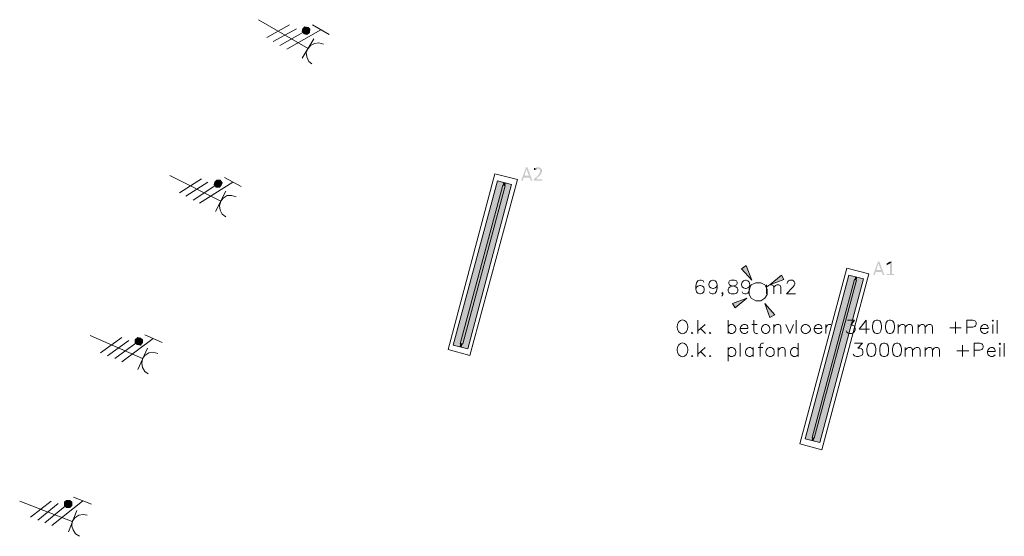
# Model space of a CAD drawing. Header units: millimetres. Extents: x -197899 to 120983, y -4228 to 45370.
# Tile 17 of 200: x -194575 to -188086, y 17977 to 21385. Entities that reach past the tile are written whole.
import ezdxf

# ---------------------------------------------------------------- set-up
doc = ezdxf.new("R2010")
doc.units = ezdxf.units.MM
for name, color, linetype in [('AL63----', 7, 'Continuous'), ('PDF_Geometry', 8, 'Continuous'), ('PDF_Solid Fills', 8, 'Continuous')]:
    doc.layers.add(name, color=color, linetype=linetype)

# ---------------------------------------------------------------- blocks, each defined once
blk = doc.blocks.new('A$C01523A58')
at = {"layer": 'PDF_Solid Fills'}
for color, points in [(1, [(-30535.1, -7827.5), (-30539.1, -7844.4), (-30513.9, -7840.1)]), (1, [(-30539.1, -7844.4), (-30526.5, -7861.3), (-30513.9, -7840.1)]), (1, [(-30522.5, -7814.7), (-30535.1, -7827.5), (-30513.9, -7840.1)]), (1, [(-30526.5, -7861.3), (-30509.8, -7865.5), (-30513.9, -7840.1)]), (1, [(-30501.3, -7819), (-30522.5, -7814.7), (-30513.9, -7840.1)]), (1, [(-30488.6, -7831.7), (-30501.3, -7819), (-30513.9, -7840.1)]), (1, [(-30492.6, -7852.9), (-30488.6, -7831.7), (-30513.9, -7840.1)]), (1, [(-30509.8, -7865.5), (-30492.6, -7852.9), (-30513.9, -7840.1)]), (7, [(-29061.7, -8741.8), (-29066.3, -8741.8), (-29066.3, -8746.1), (-29095.5, -8826.5), (-29095.5, -8830.7), (-29086.9, -8830.7), (-29078.9, -8809.6), (-29040.5, -8809.6), (-29074.3, -8796.9), (-29061.7, -8754.6), (-29061.7, -8754.6), (-29053.1, -8746.1), (-29053.1, -8741.8), (-29057.7, -8741.8)]), (7, [(-29053.1, -8746.1), (-29061.7, -8754.6), (-29045.1, -8796.9), (-29074.3, -8796.9), (-29040.5, -8809.6), (-29032.5, -8830.7), (-29019.3, -8830.7), (-29023.9, -8826.5)]), (7, [(-28985.4, -8741.8), (-28998.1, -8741.8), (-28998.1, -8746.1), (-29006.7, -8746.1), (-29006.7, -8750.3), (-29011.2, -8750.3), (-28985.4, -8750.3), (-28981.4, -8754.6), (-28977.4, -8754.6), (-28972.8, -8758.8), (-28972.8, -8767.2), (-28972.8, -8771.5), (-28972.8, -8775.7), (-28972.8, -8775.7), (-28977.4, -8780), (-28977.4, -8784.2), (-28981.4, -8784.2), (-28981.4, -8788.4), (-28981.4, -8792.6), (-28985.4, -8792.6), (-28985.4, -8796.9), (-28990, -8796.9), (-28990, -8801.1), (-29011.2, -8818), (-29011.2, -8822.3), (-29011.2, -8826.5), (-29011.2, -8830.7), (-28956.2, -8830.7), (-28956.2, -8826.5), (-28956.2, -8822.3), (-28998.1, -8822.3), (-28985.4, -8805.3), (-28981.4, -8805.3), (-28981.4, -8801.1), (-28977.4, -8801.1), (-28977.4, -8796.9), (-28972.8, -8796.9), (-28972.8, -8792.6), (-28968.8, -8792.6), (-28968.8, -8784.2), (-28964.2, -8784.2), (-28964.2, -8780), (-28964.2, -8775.7), (-28960.2, -8775.7), (-28960.2, -8771.5), (-28960.2, -8763), (-28960.2, -8758.8), (-28960.2, -8754.6), (-28960.2, -8754.6), (-28964.2, -8750.3), (-28964.2, -8750.3), (-28968.8, -8746.1), (-28972.8, -8746.1), (-28972.8, -8741.8), (-28981.4, -8741.8)]), (7, [(-29011.2, -8750.3), (-29011.2, -8754.6), (-29011.2, -8758.8), (-29002.6, -8758.8), (-29002.6, -8754.6), (-28994, -8754.6), (-28994, -8750.3), (-28985.4, -8750.3)]), (1, [(-31114.7, -8839.2), (-31119.3, -8856.1), (-31094, -8847.7)]), (1, [(-31119.3, -8856.1), (-31106.7, -8873.1), (-31094, -8847.7)]), (1, [(-31102.1, -8826.5), (-31114.7, -8839.2), (-31094, -8847.7)]), (1, [(-31106.7, -8873.1), (-31085.4, -8873.1), (-31094, -8847.7)]), (1, [(-31080.9, -8826.5), (-31102.1, -8826.5), (-31094, -8847.7)]), (1, [(-31068.2, -8843.5), (-31080.9, -8826.5), (-31094, -8847.7)]), (1, [(-31072.8, -8860.4), (-31068.2, -8843.5), (-31094, -8847.7)]), (1, [(-31085.4, -8873.1), (-31072.8, -8860.4), (-31094, -8847.7)]), (1, [(-29214.2, -8843.5), (-29252.6, -8830.7), (-29544.4, -9914.5)]), (1, [(-29214.2, -8843.5), (-29502, -9922.9), (-29544.4, -9914.5)]), (51, [(-29201.6, -8864.6), (-29218.2, -8860.4), (-29498, -9906)]), (51, [(-29201.6, -8864.6), (-29480.8, -9906), (-29498, -9906)]), (1, [(-29159.2, -8856.1), (-29197, -8843.5), (-29489.4, -9927.2)]), (1, [(-29159.2, -8856.1), (-29446.9, -9939.9), (-29489.4, -9927.2)]), (1, [(-29197, -8843.5), (-29214.2, -8843.5), (-29218.2, -8860.4)]), (1, [(-29197, -8843.5), (-29201.6, -8864.6), (-29218.2, -8860.4)]), (1, [(-27643.9, -9410.7), (-27614.1, -9389.5), (-27575.7, -9487)]), (7, [(-26742.1, -9364.1), (-26746.1, -9364.1), (-26746.1, -9368.4), (-26775.9, -9448.8), (-26775.9, -9453.1), (-26767.3, -9453.1), (-26758.7, -9431.9), (-26720.9, -9431.9), (-26754.7, -9419.2), (-26742.1, -9376.9), (-26742.1, -9376.9), (-26733.5, -9368.4), (-26733.5, -9364.1), (-26737.5, -9364.1)]), (7, [(-26733.5, -9368.4), (-26742.1, -9376.9), (-26724.9, -9419.2), (-26754.7, -9419.2), (-26720.9, -9431.9), (-26712.3, -9453.1), (-26699.7, -9453.1), (-26703.7, -9448.8)]), (7, [(-26653.2, -9364.1), (-26665.9, -9376.9), (-26665.9, -9444.6), (-26687.1, -9444.6), (-26687.1, -9448.8), (-26687.1, -9453.1), (-26636, -9453.1), (-26636, -9448.8), (-26636, -9444.6), (-26653.2, -9444.6)]), (7, [(-26661.3, -9364.1), (-26665.9, -9364.1), (-26687.1, -9376.9), (-26687.1, -9381.1), (-26687.1, -9385.3), (-26687.1, -9389.5), (-26682.5, -9385.3), (-26665.9, -9376.9), (-26653.2, -9364.1), (-26657.3, -9364.1)]), (1, [(-27381.3, -9453.1), (-27364.1, -9482.7), (-27457.6, -9516.5)]), (1, [(-26894.6, -9461.5), (-26936.5, -9453.1), (-27224.8, -10532.5)]), (1, [(-26894.6, -9461.5), (-27182.4, -10545.3), (-27224.8, -10532.5)]), (1, [(-26839.6, -9478.5), (-26881.4, -9465.7), (-27169.8, -10549.5)]), (1, [(-26881.4, -9465.7), (-26894.6, -9461.5), (-26898.6, -9482.7)]), (1, [(-26881.4, -9465.7), (-26886, -9487), (-26898.6, -9482.7)]), (51, [(-26886, -9487), (-26898.6, -9482.7), (-27177.8, -10524.1)]), (51, [(-26886, -9487), (-27165.2, -10528.3), (-27177.8, -10524.1)]), (1, [(-26839.6, -9478.5), (-27127.4, -10557.9), (-27169.8, -10549.5)]), (1, [(-27685.8, -9669), (-27703, -9639.3), (-27609.5, -9605.5)]), (1, [(-27423.8, -9715.5), (-27457.6, -9732.4), (-27491.4, -9639.3)]), (1, [(-31623.2, -9863.7), (-31639.8, -9880.6), (-31614.6, -9889.1)]), (1, [(-31606, -9867.9), (-31623.2, -9863.7), (-31614.6, -9889.1)]), (1, [(-31639.8, -9880.6), (-31639.8, -9897.6), (-31614.6, -9889.1)]), (1, [(-31639.8, -9897.6), (-31627.2, -9910.3), (-31614.6, -9889.1)]), (1, [(-31627.2, -9910.3), (-31606, -9914.5), (-31614.6, -9889.1)]), (1, [(-31593.4, -9880.6), (-31606, -9867.9), (-31614.6, -9889.1)]), (1, [(-31593.4, -9897.6), (-31593.4, -9880.6), (-31614.6, -9889.1)]), (1, [(-31606, -9914.5), (-31593.4, -9897.6), (-31614.6, -9889.1)]), (1, [(-29480.8, -9906), (-29498, -9906), (-29502, -9922.9)]), (1, [(-29480.8, -9906), (-29489.4, -9927.2), (-29502, -9922.9)]), (1, [(-27165.2, -10528.3), (-27177.8, -10524.1), (-27182.4, -10545.3)]), (1, [(-27165.2, -10528.3), (-27169.8, -10549.5), (-27182.4, -10545.3)]), (1, [(-32092.7, -10939), (-32105.4, -10951.6), (-32080.1, -10964.4)]), (1, [(-32105.4, -10951.6), (-32105.4, -10972.8), (-32080.1, -10964.4)]), (1, [(-32105.4, -10972.8), (-32092.7, -10985.5), (-32080.1, -10964.4)]), (1, [(-32071.5, -10939), (-32092.7, -10939), (-32080.1, -10964.4)]), (1, [(-32092.7, -10985.5), (-32071.5, -10985.5), (-32080.1, -10964.4)]), (1, [(-32058.9, -10951.6), (-32071.5, -10939), (-32080.1, -10964.4)]), (1, [(-32058.9, -10972.8), (-32058.9, -10951.6), (-32080.1, -10964.4)]), (1, [(-32071.5, -10985.5), (-32058.9, -10972.8), (-32080.1, -10964.4)])]:
    blk.add_hatch(color=color, dxfattribs=at).paths.add_polyline_path(points)
at = {"layer": 'PDF_Geometry', "color": 1, "lineweight": 18}
for points in [[(-30826.9, -7768.2), (-30501.3, -7958.7)], [(-30771.8, -7886.7), (-30623.9, -7802.1)], [(-30730, -7912.1), (-30577.5, -7827.5)], [(-30416.4, -7836), (-30640.6, -7962.9)], [(-30526.5, -7861.3), (-30509.8, -7865.5), (-30492.6, -7852.9), (-30488.6, -7831.7), (-30501.3, -7819), (-30522.5, -7814.7), (-30535.1, -7827.5), (-30539.1, -7844.4), (-30526.5, -7861.3)], [(-30361.4, -7865.5), (-30471.4, -7802.1)], [(-30687.6, -7937.5), (-30535.1, -7852.9)], [(-30462.8, -7895.2), (-30539.1, -8022.2)], [(-30399.8, -7929.1), (-30429, -7920.6), (-30458.8, -7924.8), (-30484.1, -7937.5), (-30501.3, -7958.7), (-30513.9, -7984.1), (-30509.8, -8013.7), (-30496.7, -8043.3), (-30475.4, -8060.3)], [(-31411.1, -8796.9), (-31076.8, -8966.2)], [(-31348, -8911.2), (-31204.1, -8818)], [(-30941.6, -8868.9), (-31051.6, -8809.6)], [(-31305.6, -8932.3), (-31161.7, -8839.2)], [(-31259.2, -8957.7), (-31114.7, -8864.6)], [(-30996.6, -8839.2), (-31216.7, -8978.9)], [(-31106.7, -8873.1), (-31085.4, -8873.1), (-31072.8, -8860.4), (-31068.2, -8843.5), (-31080.9, -8826.5), (-31102.1, -8826.5), (-31114.7, -8839.2), (-31119.3, -8856.1), (-31106.7, -8873.1)], [(-31043, -8898.5), (-31110.7, -9033.9)], [(-30975.4, -8936.6), (-31004.6, -8928.1), (-31034.4, -8928.1), (-31060.2, -8945.1), (-31076.8, -8966.2), (-31085.4, -8995.9), (-31080.9, -9025.5), (-31068.2, -9050.9), (-31043, -9067.8)], [(-27575.7, -9487), (-27614.1, -9389.5), (-27643.9, -9410.7), (-27575.7, -9487)], [(-27457.6, -9516.5), (-27364.1, -9482.7), (-27381.3, -9453.1), (-27457.6, -9516.5)], [(-27550.5, -9622.4), (-27516.6, -9622.4), (-27491.4, -9605.5), (-27474.2, -9580.1), (-27474.2, -9546.2), (-27491.4, -9516.5), (-27516.6, -9503.9), (-27550.5, -9503.9), (-27580.3, -9516.5), (-27592.9, -9546.2), (-27592.9, -9580.1), (-27580.3, -9605.5), (-27550.5, -9622.4)], [(-27609.5, -9605.5), (-27703, -9639.3), (-27685.8, -9669), (-27609.5, -9605.5)], [(-27491.4, -9639.3), (-27457.6, -9732.4), (-27423.8, -9715.5), (-27491.4, -9639.3)], [(-31936.2, -9851), (-31593.4, -10003.4)], [(-31868.6, -9965.3), (-31728.7, -9863.7)], [(-31627.2, -9910.3), (-31606, -9914.5), (-31593.4, -9897.6), (-31593.4, -9880.6), (-31606, -9867.9), (-31623.2, -9863.7), (-31639.8, -9880.6), (-31639.8, -9897.6), (-31627.2, -9910.3)], [(-31462.1, -9897.6), (-31576.2, -9846.8)], [(-31822.1, -9986.4), (-31682.2, -9884.9)], [(-31775.1, -10003.4), (-31635.8, -9901.8)], [(-31521.2, -9872.2), (-31728.7, -10024.5)], [(-31559.6, -9935.7), (-31623.2, -10075.3)], [(-31491.9, -9969.5), (-31521.2, -9961), (-31551, -9965.3), (-31576.2, -9982.2), (-31593.4, -10003.4), (-31597.4, -10033), (-31593.4, -10062.7), (-31576.2, -10088.1), (-31555, -10105)], [(-32401.7, -10943.2), (-32054.9, -11078.7)], [(-32330.1, -11049), (-32194.2, -10943.2)], [(-32283.1, -11070.2), (-32147.8, -10960.1)], [(-31987.3, -10943.2), (-32190.2, -11104.1)], [(-32092.7, -10985.5), (-32071.5, -10985.5), (-32058.9, -10972.8), (-32058.9, -10951.6), (-32071.5, -10939), (-32092.7, -10939), (-32105.4, -10951.6), (-32105.4, -10972.8), (-32092.7, -10985.5)], [(-31927.6, -10964.4), (-32046.3, -10917.8)], [(-32236.6, -11087.1), (-32101.3, -10977)], [(-32025.1, -11006.7), (-32080.1, -11146.4)], [(-31957.4, -11036.3), (-31982.7, -11032.1), (-32012.5, -11036.3), (-32037.7, -11053.3), (-32054.9, -11078.7), (-32058.9, -11108.2), (-32050.3, -11133.6), (-32033.7, -11159.1), (-32008.5, -11176)]]:
    blk.add_lwpolyline(points, dxfattribs=at)
at = {"layer": 'PDF_Geometry', "color": 7, "lineweight": 0}
blk.add_lwpolyline([(-29006.7, -8750.3), (-29011.2, -8750.3)], dxfattribs=at)
at = {"layer": 'PDF_Geometry', "color": 7, "lineweight": 13}
for points in [[(-29269.2, -8784.2), (-29578.2, -9944.1), (-29434.3, -9982.2), (-29121.3, -8822.3), (-29269.2, -8784.2)], [(-29159.2, -8856.1), (-29446.9, -9939.9), (-29544.4, -9914.5), (-29252.6, -8830.7), (-29159.2, -8856.1)], [(-26949.6, -9406.5), (-27258.7, -10566.4), (-27114.8, -10604.5), (-26805.2, -9444.6), (-26949.6, -9406.5)], [(-26839.6, -9478.5), (-27127.4, -10557.9), (-27224.8, -10532.5), (-26936.5, -9453.1), (-26839.6, -9478.5)]]:
    blk.add_lwpolyline(points, dxfattribs=at)
at = {"layer": 'PDF_Geometry', "color": 51, "lineweight": 18}
for points in [[(-29498, -9906), (-29218.2, -8860.4), (-29201.6, -8864.6)], [(-29480.8, -9906), (-29201.6, -8864.6)], [(-27177.8, -10524.1), (-26898.6, -9482.7), (-26886, -9487)], [(-27165.2, -10528.3), (-26886, -9487)], [(-29480.8, -9906), (-29498, -9906)], [(-27165.2, -10528.3), (-27177.8, -10524.1)]]:
    blk.add_lwpolyline(points, dxfattribs=at)
at = {"layer": 'PDF_Geometry', "color": 7, "lineweight": 18, "true_color": 0xeeeeee}
for points in [[(-27893.3, -9499.6), (-27897.9, -9491.1), (-27910.5, -9487), (-27918.5, -9487), (-27931.7, -9491.1), (-27939.7, -9503.9), (-27944.3, -9525), (-27944.3, -9546.2), (-27939.7, -9563.1), (-27931.7, -9571.6), (-27918.5, -9575.8), (-27914.5, -9575.8), (-27901.9, -9571.6), (-27893.3, -9563.1), (-27889.3, -9550.4), (-27889.3, -9546.2), (-27893.3, -9533.5), (-27901.9, -9525), (-27914.5, -9520.8), (-27918.5, -9520.8), (-27931.7, -9525), (-27939.7, -9533.5), (-27944.3, -9546.2)], [(-27804.4, -9516.5), (-27809, -9529.3), (-27817, -9537.7), (-27829.7, -9541.9), (-27834.2, -9541.9), (-27846.9, -9537.7), (-27855.5, -9529.3), (-27859.5, -9516.5), (-27859.5, -9512.3), (-27855.5, -9499.6), (-27846.9, -9491.1), (-27834.2, -9487), (-27829.7, -9487), (-27817, -9491.1), (-27809, -9499.6), (-27804.4, -9516.5), (-27804.4, -9537.7), (-27809, -9558.9), (-27817, -9571.6), (-27829.7, -9575.8), (-27838.3, -9575.8), (-27850.9, -9571.6), (-27855.5, -9563.1)], [(-27711.6, -9487), (-27724.2, -9491.1), (-27728.2, -9499.6), (-27728.2, -9508.1), (-27724.2, -9516.5), (-27715.6, -9520.8), (-27694.4, -9525), (-27681.7, -9529.3), (-27673.1, -9537.7), (-27669.1, -9546.2), (-27669.1, -9558.9), (-27673.1, -9567.3), (-27677.7, -9571.6), (-27690.3, -9575.8), (-27711.6, -9575.8), (-27724.2, -9571.6), (-27728.2, -9567.3), (-27732.8, -9558.9), (-27732.8, -9546.2), (-27728.2, -9537.7), (-27719.6, -9529.3), (-27703, -9525), (-27685.8, -9520.8), (-27677.7, -9516.5), (-27673.1, -9508.1), (-27673.1, -9499.6), (-27677.7, -9491.1), (-27690.3, -9487), (-27711.6, -9487)], [(-27588.9, -9516.5), (-27592.9, -9529.3), (-27601.5, -9537.7), (-27614.1, -9541.9), (-27618.1, -9541.9), (-27630.7, -9537.7), (-27639.3, -9529.3), (-27643.9, -9516.5), (-27643.9, -9512.3), (-27639.3, -9499.6), (-27630.7, -9491.1), (-27618.1, -9487), (-27614.1, -9487), (-27601.5, -9491.1), (-27592.9, -9499.6), (-27588.9, -9516.5), (-27588.9, -9537.7), (-27592.9, -9558.9), (-27601.5, -9571.6), (-27614.1, -9575.8), (-27622.7, -9575.8), (-27635.3, -9571.6), (-27639.3, -9563.1)], [(-27478.8, -9575.8), (-27478.8, -9516.5)], [(-27478.8, -9533.5), (-27465.6, -9520.8), (-27457.6, -9516.5), (-27444.4, -9516.5), (-27436.4, -9520.8), (-27431.8, -9533.5), (-27431.8, -9575.8)], [(-27431.8, -9533.5), (-27419.2, -9520.8), (-27410.6, -9516.5), (-27398, -9516.5), (-27389.4, -9520.8), (-27385.3, -9533.5), (-27385.3, -9575.8)], [(-27342.9, -9508.1), (-27342.9, -9503.9), (-27338.9, -9495.4), (-27334.9, -9491.1), (-27326.3, -9487), (-27309.1, -9487), (-27300.5, -9491.1), (-27296.5, -9495.4), (-27292.5, -9503.9), (-27292.5, -9512.3), (-27296.5, -9520.8), (-27305.1, -9533.5), (-27347.5, -9575.8), (-27287.9, -9575.8)], [(-27766.6, -9571.6), (-27770.6, -9575.8), (-27774.6, -9571.6), (-27770.6, -9567.3), (-27766.6, -9571.6), (-27766.6, -9580.1), (-27770.6, -9588.5), (-27774.6, -9592.7)], [(-27931.7, -9838.3), (-27931.7, -9749.4)], [(-27884.7, -9779), (-27931.7, -9821.4)], [(-27732.8, -9838.3), (-27732.8, -9749.4)], [(-27732.8, -9791.7), (-27724.2, -9783.2), (-27715.6, -9779), (-27703, -9779), (-27694.4, -9783.2), (-27685.8, -9791.7), (-27681.7, -9804.4), (-27681.7, -9812.9), (-27685.8, -9825.6), (-27694.4, -9834), (-27703, -9838.3), (-27715.6, -9838.3), (-27724.2, -9834), (-27732.8, -9825.6)], [(-27651.9, -9804.4), (-27601.5, -9804.4), (-27601.5, -9796), (-27605.5, -9787.5), (-27609.5, -9783.2), (-27618.1, -9779), (-27630.7, -9779), (-27639.3, -9783.2), (-27647.9, -9791.7), (-27651.9, -9804.4), (-27651.9, -9812.9), (-27647.9, -9825.6), (-27639.3, -9834), (-27630.7, -9838.3), (-27618.1, -9838.3), (-27609.5, -9834), (-27601.5, -9825.6)], [(-27575.7, -9779), (-27541.9, -9779)], [(-27563.1, -9749.4), (-27563.1, -9821.4), (-27559.1, -9834), (-27550.5, -9838.3), (-27537.8, -9838.3)], [(-27491.4, -9779), (-27499.4, -9783.2), (-27508, -9791.7), (-27512.6, -9804.4), (-27512.6, -9812.9), (-27508, -9825.6), (-27499.4, -9834), (-27491.4, -9838.3), (-27478.8, -9838.3), (-27470.2, -9834), (-27461.6, -9825.6), (-27457.6, -9812.9), (-27457.6, -9804.4), (-27461.6, -9791.7), (-27470.2, -9783.2), (-27478.8, -9779), (-27491.4, -9779)], [(-27431.8, -9838.3), (-27431.8, -9779)], [(-27431.8, -9796), (-27419.2, -9783.2), (-27410.6, -9779), (-27398, -9779), (-27389.4, -9783.2), (-27385.3, -9796), (-27385.3, -9838.3)], [(-27351.5, -9779), (-27326.3, -9838.3), (-27300.5, -9779)], [(-27283.9, -9838.3), (-27283.9, -9749.4)], [(-27228.8, -9779), (-27237.4, -9783.2), (-27245.5, -9791.7), (-27250.1, -9804.4), (-27250.1, -9812.9), (-27245.5, -9825.6), (-27237.4, -9834), (-27228.8, -9838.3), (-27216.2, -9838.3), (-27207.6, -9834), (-27195, -9825.6), (-27190.4, -9812.9), (-27190.4, -9804.4), (-27195, -9791.7), (-27207.6, -9783.2), (-27216.2, -9779), (-27228.8, -9779)], [(-27165.2, -9804.4), (-27114.8, -9804.4), (-27114.8, -9796), (-27118.8, -9787.5), (-27122.8, -9783.2), (-27131.4, -9779), (-27144, -9779), (-27152.6, -9783.2), (-27161.2, -9791.7), (-27165.2, -9804.4), (-27165.2, -9812.9), (-27161.2, -9825.6), (-27152.6, -9834), (-27144, -9838.3), (-27131.4, -9838.3), (-27122.8, -9834), (-27114.8, -9825.6)], [(-27089, -9838.3), (-27089, -9779)], [(-27089, -9804.4), (-27084.9, -9791.7), (-27076.3, -9783.2), (-27067.7, -9779), (-27055.1, -9779)], [(-26945.1, -9749.4), (-26898.6, -9749.4), (-26923.8, -9783.2), (-26911.2, -9783.2), (-26902.6, -9787.5), (-26898.6, -9791.7), (-26894.6, -9804.4), (-26894.6, -9812.9), (-26898.6, -9825.6), (-26907.2, -9834), (-26919.8, -9838.3), (-26932.4, -9838.3), (-26945.1, -9834), (-26949.6, -9829.8), (-26953.7, -9821.4)], [(-26822.4, -9749.4), (-26868.8, -9808.6), (-26801.2, -9808.6)], [(-26822.4, -9749.4), (-26822.4, -9838.3)], [(-26754.7, -9749.4), (-26767.3, -9753.7), (-26775.9, -9766.3), (-26779.9, -9787.5), (-26779.9, -9800.2), (-26775.9, -9821.4), (-26767.3, -9834), (-26754.7, -9838.3), (-26746.1, -9838.3), (-26733.5, -9834), (-26724.9, -9821.4), (-26720.9, -9800.2), (-26720.9, -9787.5), (-26724.9, -9766.3), (-26733.5, -9753.7), (-26746.1, -9749.4), (-26754.7, -9749.4)], [(-26669.9, -9749.4), (-26682.5, -9753.7), (-26691.1, -9766.3), (-26695.7, -9787.5), (-26695.7, -9800.2), (-26691.1, -9821.4), (-26682.5, -9834), (-26669.9, -9838.3), (-26661.3, -9838.3), (-26648.7, -9834), (-26640.1, -9821.4), (-26636, -9800.2), (-26636, -9787.5), (-26640.1, -9766.3), (-26648.7, -9753.7), (-26661.3, -9749.4), (-26669.9, -9749.4)], [(-26610.8, -9838.3), (-26610.8, -9779)], [(-26610.8, -9796), (-26598.2, -9783.2), (-26589.6, -9779), (-26577, -9779), (-26568.4, -9783.2), (-26564.4, -9796), (-26564.4, -9838.3)], [(-26564.4, -9796), (-26551.2, -9783.2), (-26543.2, -9779), (-26530.6, -9779), (-26522, -9783.2), (-26517.4, -9796), (-26517.4, -9838.3)], [(-26479.5, -9838.3), (-26479.5, -9779)], [(-26479.5, -9796), (-26466.9, -9783.2), (-26458.3, -9779), (-26445.7, -9779), (-26437.1, -9783.2), (-26433.1, -9796), (-26433.1, -9838.3)], [(-26433.1, -9796), (-26420.5, -9783.2), (-26411.9, -9779), (-26399.3, -9779), (-26390.7, -9783.2), (-26386.1, -9796), (-26386.1, -9838.3)], [(-26234.2, -9762.1), (-26234.2, -9838.3)], [(-26157.9, -9838.3), (-26157.9, -9749.4), (-26119.5, -9749.4), (-26106.9, -9753.7), (-26102.9, -9757.8), (-26098.3, -9766.3), (-26098.3, -9779), (-26102.9, -9787.5), (-26106.9, -9791.7), (-26119.5, -9796), (-26157.9, -9796)], [(-26069, -9804.4), (-26018, -9804.4), (-26018, -9796), (-26022, -9787.5), (-26026.6, -9783.2), (-26035.2, -9779), (-26047.8, -9779), (-26056.4, -9783.2), (-26064.5, -9791.7), (-26069, -9804.4), (-26069, -9812.9), (-26064.5, -9825.6), (-26056.4, -9834), (-26047.8, -9838.3), (-26035.2, -9838.3), (-26026.6, -9834), (-26018, -9825.6)], [(-25992.8, -9753.7), (-25988.2, -9757.8), (-25984.2, -9753.7), (-25988.2, -9749.4), (-25992.8, -9753.7)], [(-25988.2, -9779), (-25988.2, -9838.3)], [(-25959, -9838.3), (-25959, -9749.4)], [(-27969.5, -9829.8), (-27974.1, -9834), (-27969.5, -9838.3), (-27965.5, -9834)], [(-27914.5, -9804.4), (-27880.7, -9838.3)], [(-27850.9, -9829.8), (-27855.5, -9834), (-27850.9, -9838.3), (-27846.9, -9834)], [(-26272, -9800.2), (-26195.7, -9800.2)], [(-27931.7, -9990.7), (-27931.7, -9901.8)], [(-27651.9, -9990.7), (-27651.9, -9901.8)], [(-27499.4, -9901.8), (-27508, -9901.8), (-27516.6, -9906), (-27520.7, -9918.7), (-27520.7, -9990.7)], [(-27271.3, -9901.8), (-27271.3, -9990.7)], [(-26898.6, -9901.8), (-26847.6, -9901.8), (-26877.4, -9935.7), (-26864.8, -9935.7), (-26852.2, -9939.9), (-26847.6, -9944.1), (-26843.6, -9956.8), (-26843.6, -9965.3), (-26847.6, -9978), (-26860.2, -9986.4), (-26873.4, -9990.7), (-26886, -9990.7), (-26898.6, -9986.4), (-26902.6, -9982.2), (-26907.2, -9973.7)], [(-26792.6, -9901.8), (-26805.2, -9906), (-26813.8, -9918.7), (-26818.4, -9939.9), (-26818.4, -9952.6), (-26813.8, -9973.7), (-26805.2, -9986.4), (-26792.6, -9990.7), (-26784.5, -9990.7), (-26771.3, -9986.4), (-26763.3, -9973.7), (-26758.7, -9952.6), (-26758.7, -9939.9), (-26763.3, -9918.7), (-26771.3, -9906), (-26784.5, -9901.8), (-26792.6, -9901.8)], [(-26708.3, -9901.8), (-26720.9, -9906), (-26729.5, -9918.7), (-26733.5, -9939.9), (-26733.5, -9952.6), (-26729.5, -9973.7), (-26720.9, -9986.4), (-26708.3, -9990.7), (-26699.7, -9990.7), (-26687.1, -9986.4), (-26678.5, -9973.7), (-26674.5, -9952.6), (-26674.5, -9939.9), (-26678.5, -9918.7), (-26687.1, -9906), (-26699.7, -9901.8), (-26708.3, -9901.8)], [(-26623.4, -9901.8), (-26636, -9906), (-26644.6, -9918.7), (-26648.7, -9939.9), (-26648.7, -9952.6), (-26644.6, -9973.7), (-26636, -9986.4), (-26623.4, -9990.7), (-26614.8, -9990.7), (-26602.2, -9986.4), (-26593.6, -9973.7), (-26589.6, -9952.6), (-26589.6, -9939.9), (-26593.6, -9918.7), (-26602.2, -9906), (-26614.8, -9901.8), (-26623.4, -9901.8)], [(-26187.1, -9914.5), (-26187.1, -9990.7)], [(-26110.9, -9990.7), (-26110.9, -9901.8), (-26073.1, -9901.8), (-26060.4, -9906), (-26056.4, -9910.3), (-26051.8, -9918.7), (-26051.8, -9931.4), (-26056.4, -9939.9), (-26060.4, -9944.1), (-26073.1, -9948.3), (-26110.9, -9948.3)], [(-25946.4, -9906), (-25941.8, -9910.3), (-25937.8, -9906), (-25941.8, -9901.8), (-25946.4, -9906)], [(-25912, -9990.7), (-25912, -9901.8)], [(-27969.5, -9982.2), (-27974.1, -9986.4), (-27969.5, -9990.7), (-27965.5, -9986.4)], [(-27884.7, -9931.4), (-27931.7, -9973.7)], [(-27914.5, -9956.8), (-27880.7, -9990.7)], [(-27850.9, -9982.2), (-27855.5, -9986.4), (-27850.9, -9990.7), (-27846.9, -9986.4)], [(-27732.8, -9931.4), (-27732.8, -10020.3)], [(-27732.8, -9944.1), (-27724.2, -9935.7), (-27715.6, -9931.4), (-27703, -9931.4), (-27694.4, -9935.7), (-27685.8, -9944.1), (-27681.7, -9956.8), (-27681.7, -9965.3), (-27685.8, -9978), (-27694.4, -9986.4), (-27703, -9990.7), (-27715.6, -9990.7), (-27724.2, -9986.4), (-27732.8, -9978)], [(-27567.7, -9944.1), (-27575.7, -9935.7), (-27584.3, -9931.4), (-27596.9, -9931.4), (-27605.5, -9935.7), (-27614.1, -9944.1), (-27618.1, -9956.8), (-27618.1, -9965.3), (-27614.1, -9978), (-27605.5, -9986.4), (-27596.9, -9990.7), (-27584.3, -9990.7), (-27575.7, -9986.4), (-27567.7, -9978)], [(-27567.7, -9931.4), (-27567.7, -9990.7)], [(-27533.8, -9931.4), (-27504, -9931.4)], [(-27461.6, -9931.4), (-27470.2, -9935.7), (-27478.8, -9944.1), (-27482.8, -9956.8), (-27482.8, -9965.3), (-27478.8, -9978), (-27470.2, -9986.4), (-27461.6, -9990.7), (-27449, -9990.7), (-27440.4, -9986.4), (-27431.8, -9978), (-27427.8, -9965.3), (-27427.8, -9956.8), (-27431.8, -9944.1), (-27440.4, -9935.7), (-27449, -9931.4), (-27461.6, -9931.4)], [(-27402.5, -9990.7), (-27402.5, -9931.4)], [(-27402.5, -9948.3), (-27389.4, -9935.7), (-27381.3, -9931.4), (-27368.7, -9931.4), (-27360.1, -9935.7), (-27355.5, -9948.3), (-27355.5, -9990.7)], [(-27271.3, -9944.1), (-27279.3, -9935.7), (-27287.9, -9931.4), (-27300.5, -9931.4), (-27309.1, -9935.7), (-27317.7, -9944.1), (-27321.7, -9956.8), (-27321.7, -9965.3), (-27317.7, -9978), (-27309.1, -9986.4), (-27300.5, -9990.7), (-27287.9, -9990.7), (-27279.3, -9986.4), (-27271.3, -9978)], [(-26564.4, -9990.7), (-26564.4, -9931.4)], [(-26564.4, -9948.3), (-26551.2, -9935.7), (-26543.2, -9931.4), (-26530.6, -9931.4), (-26522, -9935.7), (-26517.4, -9948.3), (-26517.4, -9990.7)], [(-26517.4, -9948.3), (-26500.7, -9935.7), (-26492.1, -9931.4), (-26479.5, -9931.4), (-26470.9, -9935.7), (-26466.9, -9948.3), (-26466.9, -9990.7)], [(-26433.1, -9990.7), (-26433.1, -9931.4)], [(-26433.1, -9948.3), (-26420.5, -9935.7), (-26411.9, -9931.4), (-26399.3, -9931.4), (-26390.7, -9935.7), (-26386.1, -9948.3), (-26386.1, -9990.7)], [(-26386.1, -9948.3), (-26373.5, -9935.7), (-26365.4, -9931.4), (-26352.3, -9931.4), (-26344.2, -9935.7), (-26339.6, -9948.3), (-26339.6, -9990.7)], [(-26225.6, -9952.6), (-26145.3, -9952.6)], [(-26022, -9956.8), (-25971.6, -9956.8), (-25971.6, -9948.3), (-25975.6, -9939.9), (-25980.2, -9935.7), (-25988.2, -9931.4), (-26000.8, -9931.4), (-26009.4, -9935.7), (-26018, -9944.1), (-26022, -9956.8), (-26022, -9965.3), (-26018, -9978), (-26009.4, -9986.4), (-26000.8, -9990.7), (-25988.2, -9990.7), (-25980.2, -9986.4), (-25971.6, -9978)], [(-25941.8, -9931.4), (-25941.8, -9990.7)]]:
    blk.add_lwpolyline(points, dxfattribs=at)
for centre, ratio in [((-28033.1, -9793.8), 0.756456), ((-28033.1, -9946.2), 0.756044)]:
    blk.add_ellipse(centre, major_axis=(0, 45.9), ratio=ratio, dxfattribs=at)

msp = doc.modelspace()

# ---------------------------------------------------------------- block references
at = {"layer": 'AL63----'}
msp.add_blockref('A$C01523A58', (-162173.6, 29153.2), dxfattribs=at)

doc.saveas('drawing.dxf')
